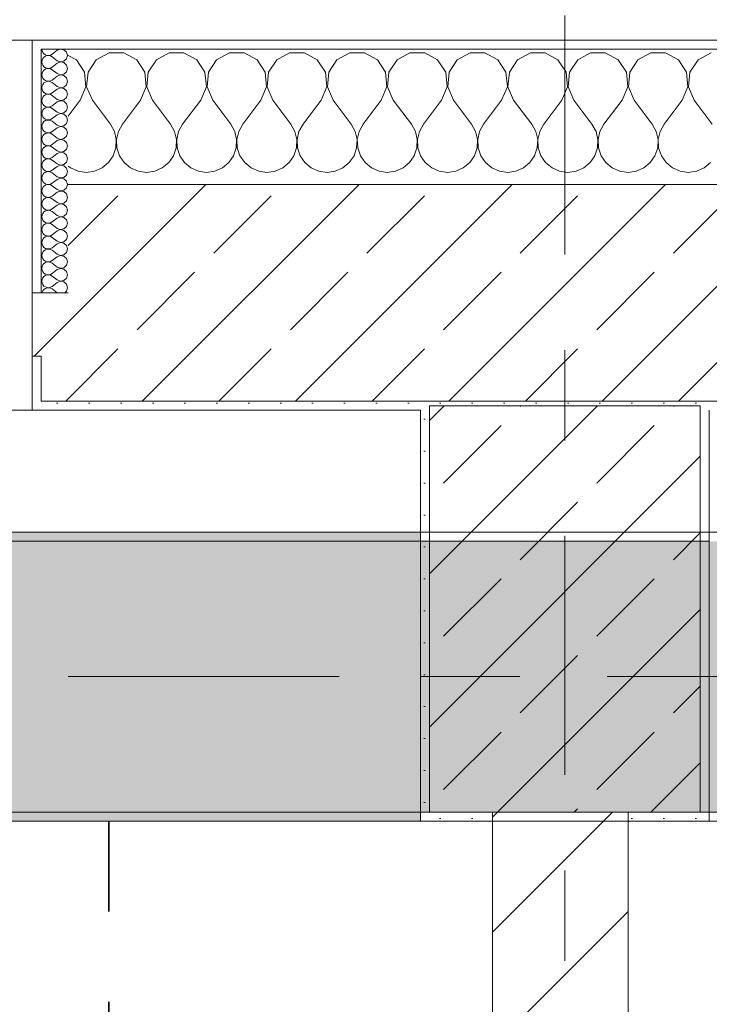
# Model space of a CAD drawing. Header units: metres. Extents: x -3.6 to 84.5, y -11 to 16.8.
# Tile 110 of 229: x 32.3 to 33.1, y 12.8 to 13.9. Entities that reach past the tile are written whole.
import ezdxf

# ---------------------------------------------------------------- set-up
doc = ezdxf.new("R2010")
doc.units = ezdxf.units.M
doc.header["$MEASUREMENT"] = 0
for name, pattern in [('Achse', [0.2, 0.1, -0.05, 0, -0.05]), ('Strichlinie doppelt', [0.546806, 0.264583, -0.105833, 0.070556, -0.105833]), ('Wipeout_Contour', [1, 0, -1])]:
    doc.linetypes.add(name, pattern=pattern)
for name, color, linetype in [('155 - Bemaßung_ Beschriftung.Ausbau - Deckenelemente', 7, 'Continuous'), ('451 - Universal.Achsen Raster', 7, 'Continuous'), ('604 - Struktur.Wand Aussen', 7, 'Continuous'), ('605 - Struktur.Wand Innen', 7, 'Continuous'), ('607 - Struktur.Stütze', 7, 'Continuous'), ('608 - Struktur.Träger', 7, 'Continuous')]:
    doc.layers.add(name, color=color, linetype=linetype)
pattern_1 = [(45, (0, 0), (-0.0848528, 0.0848528), []), (45, (-0.04243, 0.04243), (-0.0848528, 0.0848528), [0.09, -0.03])]
pattern_2 = [(45, (0, 0), (-0.01767767, 0.01767767), [0, -0.025])]
pattern_3 = [(0, (0, 0), (0, 0.08660254), [0, -0.05]), (0, (0.025, 0.0433), (0, 0.08660254), [0, -0.05])]

# ---------------------------------------------------------------- blocks, each defined once
blk = doc.blocks.new('*X16')
at = {"layer": '604 - Struktur.Wand Aussen', "color": 7, "linetype": 'Continuous', "lineweight": 5}
for p, q in [((32.3891, 13.833), (32.38, 13.8379)), ((32.4252, 13.8407), (32.4109, 13.833)), ((32.4415, 13.8407), (32.4252, 13.8407)), ((32.4558, 13.833), (32.4415, 13.8407)), ((32.4919, 13.8407), (32.4776, 13.833)), ((32.5081, 13.8407), (32.4919, 13.8407)), ((32.5224, 13.833), (32.5081, 13.8407)), ((32.5585, 13.8407), (32.5442, 13.833)), ((32.5748, 13.8407), (32.5585, 13.8407)), ((32.5891, 13.833), (32.5748, 13.8407)), ((32.6252, 13.8407), (32.6109, 13.833)), ((32.6415, 13.8407), (32.6252, 13.8407)), ((32.6558, 13.833), (32.6415, 13.8407)), ((32.6919, 13.8407), (32.6776, 13.833)), ((32.7081, 13.8407), (32.6919, 13.8407)), ((32.7224, 13.833), (32.7081, 13.8407)), ((32.7585, 13.8407), (32.7442, 13.833)), ((32.7748, 13.8407), (32.7585, 13.8407)), ((32.7891, 13.833), (32.7748, 13.8407)), ((32.8252, 13.8407), (32.8109, 13.833)), ((32.8415, 13.8407), (32.8252, 13.8407)), ((32.8558, 13.833), (32.8415, 13.8407)), ((32.8919, 13.8407), (32.8776, 13.833)), ((32.9081, 13.8407), (32.8919, 13.8407)), ((32.9224, 13.833), (32.9081, 13.8407)), ((32.9585, 13.8407), (32.9442, 13.833)), ((32.9748, 13.8407), (32.9585, 13.8407)), ((32.9891, 13.833), (32.9748, 13.8407)), ((33.0252, 13.8407), (33.0109, 13.833)), ((33.0415, 13.8407), (33.0252, 13.8407)), ((33.0558, 13.833), (33.0415, 13.8407)), ((33.0919, 13.8407), (33.0776, 13.833)), ((32.3981, 13.8195), (32.3891, 13.833)), ((32.4109, 13.833), (32.4019, 13.8195)), ((32.4648, 13.8195), (32.4558, 13.833)), ((32.4776, 13.833), (32.4686, 13.8195)), ((32.5314, 13.8195), (32.5224, 13.833)), ((32.5442, 13.833), (32.5352, 13.8195)), ((32.5981, 13.8195), (32.5891, 13.833)), ((32.6109, 13.833), (32.6019, 13.8195)), ((32.6648, 13.8195), (32.6558, 13.833)), ((32.6776, 13.833), (32.6686, 13.8195)), ((32.7314, 13.8195), (32.7224, 13.833)), ((32.7442, 13.833), (32.7352, 13.8195)), ((32.7981, 13.8195), (32.7891, 13.833)), ((32.8109, 13.833), (32.8019, 13.8195)), ((32.8648, 13.8195), (32.8558, 13.833)), ((32.8776, 13.833), (32.8686, 13.8195)), ((32.9314, 13.8195), (32.9224, 13.833)), ((32.9442, 13.833), (32.9352, 13.8195)), ((32.9981, 13.8195), (32.9891, 13.833)), ((33.0109, 13.833), (33.0019, 13.8195)), ((33.0648, 13.8195), (33.0558, 13.833)), ((33.0776, 13.833), (33.0686, 13.8195)), ((32.3996, 13.8033), (32.3981, 13.8195)), ((32.4019, 13.8195), (32.4004, 13.8033)), ((32.4663, 13.8033), (32.4648, 13.8195)), ((32.4686, 13.8195), (32.467, 13.8033)), ((32.533, 13.8033), (32.5314, 13.8195)), ((32.5352, 13.8195), (32.5337, 13.8033)), ((32.5996, 13.8033), (32.5981, 13.8195)), ((32.6019, 13.8195), (32.6004, 13.8033)), ((32.6663, 13.8033), (32.6648, 13.8195)), ((32.6686, 13.8195), (32.667, 13.8033)), ((32.733, 13.8033), (32.7314, 13.8195)), ((32.7352, 13.8195), (32.7337, 13.8033)), ((32.7996, 13.8033), (32.7981, 13.8195)), ((32.8019, 13.8195), (32.8004, 13.8033)), ((32.8663, 13.8033), (32.8648, 13.8195)), ((32.8686, 13.8195), (32.867, 13.8033)), ((32.933, 13.8033), (32.9314, 13.8195)), ((32.9352, 13.8195), (32.9337, 13.8033)), ((32.9996, 13.8033), (32.9981, 13.8195)), ((33.0019, 13.8195), (33.0004, 13.8033)), ((33.0663, 13.8033), (33.0648, 13.8195)), ((33.0686, 13.8195), (33.067, 13.8033)), ((32.3933, 13.7883), (32.3996, 13.8033)), ((32.4004, 13.8033), (32.4067, 13.7883)), ((32.46, 13.7883), (32.4663, 13.8033)), ((32.467, 13.8033), (32.4733, 13.7883)), ((32.5267, 13.7883), (32.533, 13.8033)), ((32.5337, 13.8033), (32.54, 13.7883)), ((32.5933, 13.7883), (32.5996, 13.8033)), ((32.6004, 13.8033), (32.6067, 13.7883)), ((32.66, 13.7883), (32.6663, 13.8033)), ((32.667, 13.8033), (32.6733, 13.7883)), ((32.7267, 13.7883), (32.733, 13.8033)), ((32.7337, 13.8033), (32.74, 13.7883)), ((32.7933, 13.7883), (32.7996, 13.8033)), ((32.8004, 13.8033), (32.8067, 13.7883)), ((32.86, 13.7883), (32.8663, 13.8033)), ((32.867, 13.8033), (32.8733, 13.7883)), ((32.9267, 13.7883), (32.933, 13.8033)), ((32.9337, 13.8033), (32.94, 13.7883)), ((32.9933, 13.7883), (32.9996, 13.8033)), ((33.0004, 13.8033), (33.0067, 13.7883)), ((33.06, 13.7883), (33.0663, 13.8033)), ((33.067, 13.8033), (33.0733, 13.7883)), ((32.3933, 13.7883), (32.38, 13.7706)), ((32.4067, 13.7883), (32.4267, 13.7617)), ((32.46, 13.7883), (32.44, 13.7617)), ((32.4733, 13.7883), (32.4933, 13.7617)), ((32.5267, 13.7883), (32.5067, 13.7617)), ((32.54, 13.7883), (32.56, 13.7617)), ((32.5933, 13.7883), (32.5733, 13.7617)), ((32.6067, 13.7883), (32.6267, 13.7617)), ((32.66, 13.7883), (32.64, 13.7617)), ((32.6733, 13.7883), (32.6933, 13.7617)), ((32.7267, 13.7883), (32.7067, 13.7617)), ((32.74, 13.7883), (32.76, 13.7617)), ((32.7933, 13.7883), (32.7733, 13.7617)), ((32.8067, 13.7883), (32.8267, 13.7617)), ((32.86, 13.7883), (32.84, 13.7617)), ((32.8733, 13.7883), (32.8933, 13.7617)), ((32.9267, 13.7883), (32.9067, 13.7617)), ((32.94, 13.7883), (32.96, 13.7617)), ((32.9933, 13.7883), (32.9733, 13.7617)), ((33.0067, 13.7883), (33.0267, 13.7617)), ((33.06, 13.7883), (33.04, 13.7617)), ((33.0733, 13.7883), (33.0933, 13.7617)), ((32.4311, 13.7536), (32.4267, 13.7617)), ((32.44, 13.7617), (32.4355, 13.7536)), ((32.4978, 13.7536), (32.4933, 13.7617)), ((32.5067, 13.7617), (32.5022, 13.7536)), ((32.5645, 13.7536), (32.56, 13.7617)), ((32.5733, 13.7617), (32.5689, 13.7536)), ((32.6311, 13.7536), (32.6267, 13.7617)), ((32.64, 13.7617), (32.6355, 13.7536)), ((32.6978, 13.7536), (32.6933, 13.7617)), ((32.7067, 13.7617), (32.7022, 13.7536)), ((32.7645, 13.7536), (32.76, 13.7617)), ((32.7733, 13.7617), (32.7689, 13.7536)), ((32.8311, 13.7536), (32.8267, 13.7617)), ((32.84, 13.7617), (32.8355, 13.7536)), ((32.8978, 13.7536), (32.8933, 13.7617)), ((32.9067, 13.7617), (32.9022, 13.7536)), ((32.9645, 13.7536), (32.96, 13.7617)), ((32.9733, 13.7617), (32.9689, 13.7536)), ((33.0311, 13.7536), (33.0267, 13.7617)), ((33.04, 13.7617), (33.0355, 13.7536)), ((32.4332, 13.7447), (32.4311, 13.7536)), ((32.4355, 13.7536), (32.4335, 13.7447)), ((32.4999, 13.7447), (32.4978, 13.7536)), ((32.5022, 13.7536), (32.5001, 13.7447)), ((32.5665, 13.7447), (32.5645, 13.7536)), ((32.5689, 13.7536), (32.5668, 13.7447)), ((32.6332, 13.7447), (32.6311, 13.7536)), ((32.6355, 13.7536), (32.6335, 13.7447)), ((32.6999, 13.7447), (32.6978, 13.7536)), ((32.7022, 13.7536), (32.7001, 13.7447)), ((32.7665, 13.7447), (32.7645, 13.7536)), ((32.7689, 13.7536), (32.7668, 13.7447)), ((32.8332, 13.7447), (32.8311, 13.7536)), ((32.8355, 13.7536), (32.8335, 13.7447)), ((32.8999, 13.7447), (32.8978, 13.7536)), ((32.9022, 13.7536), (32.9001, 13.7447)), ((32.9665, 13.7447), (32.9645, 13.7536)), ((32.9689, 13.7536), (32.9668, 13.7447)), ((33.0332, 13.7447), (33.0311, 13.7536)), ((33.0355, 13.7536), (33.0335, 13.7447)), ((32.4328, 13.7355), (32.4332, 13.7447)), ((32.4335, 13.7447), (32.4339, 13.7355)), ((32.4994, 13.7355), (32.4999, 13.7447)), ((32.5001, 13.7447), (32.5006, 13.7355)), ((32.5661, 13.7355), (32.5665, 13.7447)), ((32.5668, 13.7447), (32.5672, 13.7355)), ((32.6328, 13.7355), (32.6332, 13.7447)), ((32.6335, 13.7447), (32.6339, 13.7355)), ((32.6994, 13.7355), (32.6999, 13.7447)), ((32.7001, 13.7447), (32.7006, 13.7355)), ((32.7661, 13.7355), (32.7665, 13.7447)), ((32.7668, 13.7447), (32.7672, 13.7355)), ((32.8328, 13.7355), (32.8332, 13.7447)), ((32.8335, 13.7447), (32.8339, 13.7355)), ((32.8994, 13.7355), (32.8999, 13.7447)), ((32.9001, 13.7447), (32.9006, 13.7355)), ((32.9661, 13.7355), (32.9665, 13.7447)), ((32.9668, 13.7447), (32.9672, 13.7355)), ((33.0328, 13.7355), (33.0332, 13.7447)), ((33.0335, 13.7447), (33.0339, 13.7355)), ((32.4298, 13.7268), (32.4328, 13.7355)), ((32.4339, 13.7355), (32.4369, 13.7268)), ((32.4965, 13.7268), (32.4994, 13.7355)), ((32.5006, 13.7355), (32.5035, 13.7268)), ((32.5631, 13.7268), (32.5661, 13.7355)), ((32.5672, 13.7355), (32.5702, 13.7268)), ((32.6298, 13.7268), (32.6328, 13.7355)), ((32.6339, 13.7355), (32.6369, 13.7268)), ((32.6965, 13.7268), (32.6994, 13.7355)), ((32.7006, 13.7355), (32.7035, 13.7268)), ((32.7631, 13.7268), (32.7661, 13.7355)), ((32.7672, 13.7355), (32.7702, 13.7268)), ((32.8298, 13.7268), (32.8328, 13.7355)), ((32.8339, 13.7355), (32.8369, 13.7268)), ((32.8965, 13.7268), (32.8994, 13.7355)), ((32.9006, 13.7355), (32.9035, 13.7268)), ((32.9631, 13.7268), (32.9661, 13.7355)), ((32.9672, 13.7355), (32.9702, 13.7268)), ((33.0298, 13.7268), (33.0328, 13.7355)), ((33.0339, 13.7355), (33.0369, 13.7268)), ((32.4175, 13.7133), (32.4246, 13.7192)), ((32.4246, 13.7192), (32.4298, 13.7268)), ((32.4369, 13.7268), (32.4421, 13.7192)), ((32.4421, 13.7192), (32.4491, 13.7133)), ((32.4842, 13.7133), (32.4913, 13.7192)), ((32.4913, 13.7192), (32.4965, 13.7268)), ((32.5035, 13.7268), (32.5087, 13.7192)), ((32.5087, 13.7192), (32.5158, 13.7133)), ((32.5509, 13.7133), (32.5579, 13.7192)), ((32.5579, 13.7192), (32.5631, 13.7268)), ((32.5702, 13.7268), (32.5754, 13.7192)), ((32.5754, 13.7192), (32.5825, 13.7133)), ((32.6175, 13.7133), (32.6246, 13.7192)), ((32.6246, 13.7192), (32.6298, 13.7268)), ((32.6369, 13.7268), (32.6421, 13.7192)), ((32.6421, 13.7192), (32.6491, 13.7133)), ((32.6842, 13.7133), (32.6913, 13.7192)), ((32.6913, 13.7192), (32.6965, 13.7268)), ((32.7035, 13.7268), (32.7087, 13.7192)), ((32.7087, 13.7192), (32.7158, 13.7133)), ((32.7509, 13.7133), (32.7579, 13.7192)), ((32.7579, 13.7192), (32.7631, 13.7268)), ((32.7702, 13.7268), (32.7754, 13.7192)), ((32.7754, 13.7192), (32.7825, 13.7133)), ((32.8175, 13.7133), (32.8246, 13.7192)), ((32.8246, 13.7192), (32.8298, 13.7268)), ((32.8369, 13.7268), (32.8421, 13.7192)), ((32.8421, 13.7192), (32.8491, 13.7133)), ((32.8842, 13.7133), (32.8913, 13.7192)), ((32.8913, 13.7192), (32.8965, 13.7268)), ((32.9035, 13.7268), (32.9087, 13.7192)), ((32.9087, 13.7192), (32.9158, 13.7133)), ((32.9509, 13.7133), (32.9579, 13.7192)), ((32.9579, 13.7192), (32.9631, 13.7268)), ((32.9702, 13.7268), (32.9754, 13.7192)), ((32.9754, 13.7192), (32.9825, 13.7133)), ((33.0175, 13.7133), (33.0246, 13.7192)), ((33.0246, 13.7192), (33.0298, 13.7268)), ((33.0369, 13.7268), (33.0421, 13.7192)), ((33.0421, 13.7192), (33.0491, 13.7133)), ((33.0842, 13.7133), (33.0913, 13.7192)), ((32.38, 13.7154), (32.3825, 13.7133)), ((32.3825, 13.7133), (32.3909, 13.7096)), ((32.3909, 13.7096), (32.4, 13.7083)), ((32.4, 13.7083), (32.4091, 13.7096)), ((32.4091, 13.7096), (32.4175, 13.7133)), ((32.4491, 13.7133), (32.4576, 13.7096)), ((32.4576, 13.7096), (32.4667, 13.7083)), ((32.4667, 13.7083), (32.4758, 13.7096)), ((32.4758, 13.7096), (32.4842, 13.7133)), ((32.5158, 13.7133), (32.5242, 13.7096)), ((32.5242, 13.7096), (32.5333, 13.7083)), ((32.5333, 13.7083), (32.5424, 13.7096)), ((32.5424, 13.7096), (32.5509, 13.7133)), ((32.5825, 13.7133), (32.5909, 13.7096)), ((32.5909, 13.7096), (32.6, 13.7083)), ((32.6, 13.7083), (32.6091, 13.7096)), ((32.6091, 13.7096), (32.6175, 13.7133)), ((32.6491, 13.7133), (32.6576, 13.7096)), ((32.6576, 13.7096), (32.6667, 13.7083)), ((32.6667, 13.7083), (32.6758, 13.7096)), ((32.6758, 13.7096), (32.6842, 13.7133)), ((32.7158, 13.7133), (32.7242, 13.7096)), ((32.7242, 13.7096), (32.7333, 13.7083)), ((32.7333, 13.7083), (32.7424, 13.7096)), ((32.7424, 13.7096), (32.7509, 13.7133)), ((32.7825, 13.7133), (32.7909, 13.7096)), ((32.7909, 13.7096), (32.8, 13.7083)), ((32.8, 13.7083), (32.8091, 13.7096)), ((32.8091, 13.7096), (32.8175, 13.7133)), ((32.8491, 13.7133), (32.8576, 13.7096)), ((32.8576, 13.7096), (32.8667, 13.7083)), ((32.8667, 13.7083), (32.8758, 13.7096)), ((32.8758, 13.7096), (32.8842, 13.7133)), ((32.9158, 13.7133), (32.9242, 13.7096)), ((32.9242, 13.7096), (32.9333, 13.7083)), ((32.9333, 13.7083), (32.9424, 13.7096)), ((32.9424, 13.7096), (32.9509, 13.7133)), ((32.9825, 13.7133), (32.9909, 13.7096)), ((32.9909, 13.7096), (33, 13.7083)), ((33, 13.7083), (33.0091, 13.7096)), ((33.0091, 13.7096), (33.0175, 13.7133)), ((33.0491, 13.7133), (33.0576, 13.7096)), ((33.0576, 13.7096), (33.0667, 13.7083)), ((33.0667, 13.7083), (33.0758, 13.7096)), ((33.0758, 13.7096), (33.0842, 13.7133))]:
    blk.add_line(p, q, dxfattribs=at)
blk = doc.blocks.new('*X40')
at = {"layer": '604 - Struktur.Wand Aussen', "color": 7, "linetype": 'Continuous', "lineweight": 5}
for p, q in [((32.3507, 13.845), (32.351, 13.843)), ((32.351, 13.843), (32.3518, 13.8412)), ((32.3518, 13.8412), (32.353, 13.8397)), ((32.353, 13.8397), (32.3547, 13.8386)), ((32.3547, 13.8371), (32.353, 13.836)), ((32.3547, 13.8386), (32.3565, 13.838)), ((32.3565, 13.8377), (32.3547, 13.8371)), ((32.3565, 13.838), (32.3585, 13.8379)), ((32.3585, 13.8378), (32.3565, 13.8377)), ((32.3585, 13.8379), (32.3604, 13.8383)), ((32.3604, 13.8374), (32.3585, 13.8378)), ((32.3604, 13.8383), (32.3621, 13.8393)), ((32.3621, 13.8364), (32.3604, 13.8374)), ((32.3679, 13.8436), (32.3621, 13.8393)), ((32.3679, 13.8321), (32.3621, 13.8364)), ((32.3715, 13.845), (32.3679, 13.8436)), ((32.3753, 13.8442), (32.3715, 13.845)), ((32.3782, 13.8416), (32.3753, 13.8442)), ((32.3793, 13.8379), (32.3782, 13.8416)), ((32.3782, 13.8341), (32.3793, 13.8379)), ((32.351, 13.8327), (32.3507, 13.8307)), ((32.3507, 13.8307), (32.351, 13.8288)), ((32.3518, 13.8345), (32.351, 13.8327)), ((32.351, 13.8288), (32.3518, 13.827)), ((32.353, 13.836), (32.3518, 13.8345)), ((32.3518, 13.827), (32.353, 13.8254)), ((32.353, 13.8254), (32.3547, 13.8243)), ((32.3679, 13.8293), (32.3621, 13.825)), ((32.3679, 13.8321), (32.3715, 13.8307)), ((32.3715, 13.8307), (32.3679, 13.8293)), ((32.3715, 13.8307), (32.3753, 13.8315)), ((32.3753, 13.83), (32.3715, 13.8307)), ((32.3753, 13.8315), (32.3782, 13.8341)), ((32.3782, 13.8273), (32.3753, 13.83)), ((32.3793, 13.8236), (32.3782, 13.8273)), ((32.351, 13.8184), (32.3507, 13.8164)), ((32.3507, 13.8164), (32.351, 13.8145)), ((32.3518, 13.8202), (32.351, 13.8184)), ((32.351, 13.8145), (32.3518, 13.8127)), ((32.353, 13.8217), (32.3518, 13.8202)), ((32.3547, 13.8228), (32.353, 13.8217)), ((32.3547, 13.8243), (32.3565, 13.8237)), ((32.3565, 13.8234), (32.3547, 13.8228)), ((32.3565, 13.8237), (32.3585, 13.8236)), ((32.3585, 13.8235), (32.3565, 13.8234)), ((32.3585, 13.8236), (32.3604, 13.824)), ((32.3604, 13.8231), (32.3585, 13.8235)), ((32.3604, 13.824), (32.3621, 13.825)), ((32.3621, 13.8221), (32.3604, 13.8231)), ((32.3679, 13.8179), (32.3621, 13.8221)), ((32.3679, 13.815), (32.3621, 13.8107)), ((32.3679, 13.8179), (32.3715, 13.8165)), ((32.3715, 13.8164), (32.3679, 13.815)), ((32.3715, 13.8165), (32.3753, 13.8172)), ((32.3753, 13.8157), (32.3715, 13.8164)), ((32.3753, 13.8172), (32.3782, 13.8198)), ((32.3782, 13.813), (32.3753, 13.8157)), ((32.3782, 13.8198), (32.3793, 13.8236)), ((32.351, 13.8041), (32.3507, 13.8021)), ((32.3518, 13.8059), (32.351, 13.8041)), ((32.3518, 13.8127), (32.353, 13.8112)), ((32.353, 13.8074), (32.3518, 13.8059)), ((32.353, 13.8112), (32.3547, 13.81)), ((32.3547, 13.8085), (32.353, 13.8074)), ((32.3547, 13.81), (32.3565, 13.8094)), ((32.3565, 13.8092), (32.3547, 13.8085)), ((32.3565, 13.8094), (32.3585, 13.8093)), ((32.3585, 13.8093), (32.3565, 13.8092)), ((32.3585, 13.8093), (32.3604, 13.8098)), ((32.3604, 13.8088), (32.3585, 13.8093)), ((32.3604, 13.8098), (32.3621, 13.8107)), ((32.3621, 13.8079), (32.3604, 13.8088)), ((32.3679, 13.8036), (32.3621, 13.8079)), ((32.3679, 13.8036), (32.3715, 13.8022)), ((32.3753, 13.8029), (32.3782, 13.8055)), ((32.3793, 13.8093), (32.3782, 13.813)), ((32.3782, 13.8055), (32.3793, 13.8093)), ((32.3507, 13.8021), (32.351, 13.8002)), ((32.351, 13.8002), (32.3518, 13.7984)), ((32.3518, 13.7984), (32.353, 13.7969)), ((32.353, 13.7931), (32.3518, 13.7916)), ((32.353, 13.7969), (32.3547, 13.7958)), ((32.3547, 13.7942), (32.353, 13.7931)), ((32.3547, 13.7958), (32.3565, 13.7951)), ((32.3565, 13.7949), (32.3547, 13.7942)), ((32.3565, 13.7951), (32.3585, 13.795)), ((32.3585, 13.795), (32.3565, 13.7949)), ((32.3585, 13.795), (32.3604, 13.7955)), ((32.3604, 13.7945), (32.3585, 13.795)), ((32.3604, 13.7955), (32.3621, 13.7964)), ((32.3621, 13.7936), (32.3604, 13.7945)), ((32.3679, 13.8007), (32.3621, 13.7964)), ((32.3679, 13.7893), (32.3621, 13.7936)), ((32.3715, 13.8021), (32.3679, 13.8007)), ((32.3715, 13.8022), (32.3753, 13.8029)), ((32.3753, 13.8014), (32.3715, 13.8021)), ((32.3782, 13.7988), (32.3753, 13.8014)), ((32.3793, 13.795), (32.3782, 13.7988)), ((32.3782, 13.7912), (32.3793, 13.795)), ((32.351, 13.7898), (32.3507, 13.7879)), ((32.3507, 13.7879), (32.351, 13.7859)), ((32.3518, 13.7916), (32.351, 13.7898)), ((32.351, 13.7859), (32.3518, 13.7841)), ((32.3518, 13.7841), (32.353, 13.7826)), ((32.353, 13.7826), (32.3547, 13.7815)), ((32.3604, 13.7812), (32.3621, 13.7821)), ((32.3679, 13.7864), (32.3621, 13.7821)), ((32.3679, 13.7893), (32.3715, 13.7879)), ((32.3715, 13.7878), (32.3679, 13.7864)), ((32.3715, 13.7879), (32.3753, 13.7886)), ((32.3753, 13.7871), (32.3715, 13.7878)), ((32.3753, 13.7886), (32.3782, 13.7912)), ((32.3782, 13.7845), (32.3753, 13.7871)), ((32.3793, 13.7807), (32.3782, 13.7845)), ((32.351, 13.7755), (32.3507, 13.7736)), ((32.3507, 13.7736), (32.351, 13.7716)), ((32.3518, 13.7773), (32.351, 13.7755)), ((32.351, 13.7716), (32.3518, 13.7698)), ((32.353, 13.7788), (32.3518, 13.7773)), ((32.3547, 13.78), (32.353, 13.7788)), ((32.3547, 13.7815), (32.3565, 13.7808)), ((32.3565, 13.7806), (32.3547, 13.78)), ((32.3565, 13.7808), (32.3585, 13.7807)), ((32.3585, 13.7807), (32.3565, 13.7806)), ((32.3585, 13.7807), (32.3604, 13.7812)), ((32.3604, 13.7802), (32.3585, 13.7807)), ((32.3621, 13.7793), (32.3604, 13.7802)), ((32.3679, 13.775), (32.3621, 13.7793)), ((32.3679, 13.7721), (32.3621, 13.7679)), ((32.3679, 13.775), (32.3715, 13.7736)), ((32.3715, 13.7735), (32.3679, 13.7721)), ((32.3715, 13.7736), (32.3753, 13.7743)), ((32.3753, 13.7728), (32.3715, 13.7735)), ((32.3753, 13.7743), (32.3782, 13.777)), ((32.3782, 13.7702), (32.3753, 13.7728)), ((32.3782, 13.777), (32.3793, 13.7807)), ((32.351, 13.7612), (32.3507, 13.7593)), ((32.3518, 13.763), (32.351, 13.7612)), ((32.3518, 13.7698), (32.353, 13.7683)), ((32.353, 13.7646), (32.3518, 13.763)), ((32.353, 13.7683), (32.3547, 13.7672)), ((32.3547, 13.7657), (32.353, 13.7646)), ((32.3547, 13.7672), (32.3565, 13.7666)), ((32.3565, 13.7663), (32.3547, 13.7657)), ((32.3565, 13.7666), (32.3585, 13.7665)), ((32.3585, 13.7664), (32.3565, 13.7663)), ((32.3585, 13.7665), (32.3604, 13.7669)), ((32.3604, 13.766), (32.3585, 13.7664)), ((32.3604, 13.7669), (32.3621, 13.7679)), ((32.3621, 13.765), (32.3604, 13.766)), ((32.3679, 13.7607), (32.3621, 13.765)), ((32.3679, 13.7607), (32.3715, 13.7593)), ((32.3715, 13.7593), (32.3753, 13.76)), ((32.3753, 13.76), (32.3782, 13.7627)), ((32.3793, 13.7664), (32.3782, 13.7702)), ((32.3782, 13.7627), (32.3793, 13.7664)), ((32.3507, 13.7593), (32.351, 13.7573)), ((32.351, 13.7573), (32.3518, 13.7555)), ((32.3518, 13.7555), (32.353, 13.754)), ((32.353, 13.7503), (32.3518, 13.7488)), ((32.353, 13.754), (32.3547, 13.7529)), ((32.3547, 13.7514), (32.353, 13.7503)), ((32.3547, 13.7529), (32.3565, 13.7523)), ((32.3565, 13.752), (32.3547, 13.7514)), ((32.3565, 13.7523), (32.3585, 13.7522)), ((32.3585, 13.7521), (32.3565, 13.752)), ((32.3585, 13.7522), (32.3604, 13.7526)), ((32.3604, 13.7517), (32.3585, 13.7521)), ((32.3604, 13.7526), (32.3621, 13.7536)), ((32.3621, 13.7507), (32.3604, 13.7517)), ((32.3679, 13.7579), (32.3621, 13.7536)), ((32.3679, 13.7464), (32.3621, 13.7507)), ((32.3715, 13.7593), (32.3679, 13.7579)), ((32.3753, 13.7585), (32.3715, 13.7593)), ((32.3782, 13.7559), (32.3753, 13.7585)), ((32.3793, 13.7521), (32.3782, 13.7559)), ((32.3782, 13.7484), (32.3793, 13.7521)), ((32.351, 13.747), (32.3507, 13.745)), ((32.3507, 13.745), (32.351, 13.743)), ((32.3518, 13.7488), (32.351, 13.747)), ((32.351, 13.743), (32.3518, 13.7412)), ((32.3518, 13.7412), (32.353, 13.7397)), ((32.353, 13.7397), (32.3547, 13.7386)), ((32.3547, 13.7386), (32.3565, 13.738)), ((32.3565, 13.738), (32.3585, 13.7379)), ((32.3585, 13.7379), (32.3604, 13.7383)), ((32.3604, 13.7383), (32.3621, 13.7393)), ((32.3679, 13.7436), (32.3621, 13.7393)), ((32.3679, 13.7464), (32.3715, 13.745)), ((32.3715, 13.745), (32.3679, 13.7436)), ((32.3715, 13.745), (32.3753, 13.7458)), ((32.3753, 13.7442), (32.3715, 13.745)), ((32.3753, 13.7458), (32.3782, 13.7484)), ((32.3782, 13.7416), (32.3753, 13.7442)), ((32.3793, 13.7379), (32.3782, 13.7416)), ((32.351, 13.7327), (32.3507, 13.7307)), ((32.3507, 13.7307), (32.351, 13.7288)), ((32.3518, 13.7345), (32.351, 13.7327)), ((32.351, 13.7288), (32.3518, 13.727)), ((32.353, 13.736), (32.3518, 13.7345)), ((32.3547, 13.7371), (32.353, 13.736)), ((32.3565, 13.7377), (32.3547, 13.7371)), ((32.3585, 13.7378), (32.3565, 13.7377)), ((32.3604, 13.7374), (32.3585, 13.7378)), ((32.3621, 13.7364), (32.3604, 13.7374)), ((32.3679, 13.7321), (32.3621, 13.7364)), ((32.3679, 13.7293), (32.3621, 13.725)), ((32.3679, 13.7321), (32.3715, 13.7307)), ((32.3715, 13.7307), (32.3679, 13.7293)), ((32.3715, 13.7307), (32.3753, 13.7315)), ((32.3753, 13.73), (32.3715, 13.7307)), ((32.3753, 13.7315), (32.3782, 13.7341)), ((32.3782, 13.7273), (32.3753, 13.73)), ((32.3782, 13.7341), (32.3793, 13.7379)), ((32.3793, 13.7236), (32.3782, 13.7273)), ((32.351, 13.7184), (32.3507, 13.7164)), ((32.3507, 13.7164), (32.351, 13.7145)), ((32.3518, 13.7202), (32.351, 13.7184)), ((32.3518, 13.727), (32.353, 13.7254)), ((32.353, 13.7217), (32.3518, 13.7202)), ((32.353, 13.7254), (32.3547, 13.7243)), ((32.3547, 13.7228), (32.353, 13.7217)), ((32.3547, 13.7243), (32.3565, 13.7237)), ((32.3565, 13.7234), (32.3547, 13.7228)), ((32.3565, 13.7237), (32.3585, 13.7236)), ((32.3585, 13.7235), (32.3565, 13.7234)), ((32.3585, 13.7236), (32.3604, 13.724)), ((32.3604, 13.7231), (32.3585, 13.7235)), ((32.3604, 13.724), (32.3621, 13.725)), ((32.3621, 13.7221), (32.3604, 13.7231)), ((32.3679, 13.7179), (32.3621, 13.7221)), ((32.3679, 13.7179), (32.3715, 13.7165)), ((32.3715, 13.7164), (32.3679, 13.715)), ((32.3715, 13.7165), (32.3753, 13.7172)), ((32.3753, 13.7157), (32.3715, 13.7164)), ((32.3753, 13.7172), (32.3782, 13.7198)), ((32.3782, 13.7198), (32.3793, 13.7236)), ((32.351, 13.7145), (32.3518, 13.7127)), ((32.3518, 13.7059), (32.351, 13.7041)), ((32.3518, 13.7127), (32.353, 13.7112)), ((32.353, 13.7074), (32.3518, 13.7059)), ((32.353, 13.7112), (32.3547, 13.71)), ((32.3547, 13.7085), (32.353, 13.7074)), ((32.3547, 13.71), (32.3565, 13.7094)), ((32.3565, 13.7092), (32.3547, 13.7085)), ((32.3565, 13.7094), (32.3585, 13.7093)), ((32.3585, 13.7093), (32.3565, 13.7092)), ((32.3585, 13.7093), (32.3604, 13.7098)), ((32.3604, 13.7088), (32.3585, 13.7093)), ((32.3604, 13.7098), (32.3621, 13.7107)), ((32.3621, 13.7079), (32.3604, 13.7088)), ((32.3679, 13.715), (32.3621, 13.7107)), ((32.3679, 13.7036), (32.3621, 13.7079)), ((32.3782, 13.713), (32.3753, 13.7157)), ((32.3753, 13.7029), (32.3782, 13.7055)), ((32.3793, 13.7093), (32.3782, 13.713)), ((32.3782, 13.7055), (32.3793, 13.7093)), ((32.351, 13.7041), (32.3507, 13.7021)), ((32.3507, 13.7021), (32.351, 13.7002)), ((32.351, 13.7002), (32.3518, 13.6984)), ((32.3518, 13.6984), (32.353, 13.6969)), ((32.353, 13.6969), (32.3547, 13.6958)), ((32.3547, 13.6958), (32.3565, 13.6951)), ((32.3565, 13.6949), (32.3547, 13.6942)), ((32.3565, 13.6951), (32.3585, 13.695)), ((32.3585, 13.695), (32.3565, 13.6949)), ((32.3585, 13.695), (32.3604, 13.6955)), ((32.3604, 13.6945), (32.3585, 13.695)), ((32.3604, 13.6955), (32.3621, 13.6964)), ((32.3621, 13.6936), (32.3604, 13.6945)), ((32.3679, 13.7007), (32.3621, 13.6964)), ((32.3679, 13.7036), (32.3715, 13.7022)), ((32.3715, 13.7021), (32.3679, 13.7007)), ((32.3715, 13.7022), (32.3753, 13.7029)), ((32.3753, 13.7014), (32.3715, 13.7021)), ((32.3782, 13.6988), (32.3753, 13.7014)), ((32.3793, 13.695), (32.3782, 13.6988)), ((32.3782, 13.6912), (32.3793, 13.695)), ((32.351, 13.6898), (32.3507, 13.6879)), ((32.3507, 13.6879), (32.351, 13.6859)), ((32.3518, 13.6916), (32.351, 13.6898)), ((32.351, 13.6859), (32.3518, 13.6841)), ((32.353, 13.6931), (32.3518, 13.6916)), ((32.3518, 13.6841), (32.353, 13.6826)), ((32.3547, 13.6942), (32.353, 13.6931)), ((32.3679, 13.6893), (32.3621, 13.6936)), ((32.3679, 13.6864), (32.3621, 13.6821)), ((32.3679, 13.6893), (32.3715, 13.6879)), ((32.3715, 13.6878), (32.3679, 13.6864)), ((32.3715, 13.6879), (32.3753, 13.6886)), ((32.3753, 13.6871), (32.3715, 13.6878)), ((32.3753, 13.6886), (32.3782, 13.6912)), ((32.3782, 13.6845), (32.3753, 13.6871)), ((32.3793, 13.6807), (32.3782, 13.6845)), ((32.351, 13.6755), (32.3507, 13.6736)), ((32.3507, 13.6736), (32.351, 13.6716)), ((32.3518, 13.6773), (32.351, 13.6755)), ((32.353, 13.6788), (32.3518, 13.6773)), ((32.353, 13.6826), (32.3547, 13.6815)), ((32.3547, 13.68), (32.353, 13.6788)), ((32.3547, 13.6815), (32.3565, 13.6808)), ((32.3565, 13.6806), (32.3547, 13.68)), ((32.3565, 13.6808), (32.3585, 13.6807)), ((32.3585, 13.6807), (32.3565, 13.6806)), ((32.3585, 13.6807), (32.3604, 13.6812)), ((32.3604, 13.6802), (32.3585, 13.6807)), ((32.3604, 13.6812), (32.3621, 13.6821)), ((32.3621, 13.6793), (32.3604, 13.6802)), ((32.3679, 13.675), (32.3621, 13.6793)), ((32.3679, 13.675), (32.3715, 13.6736)), ((32.3715, 13.6735), (32.3679, 13.6721)), ((32.3715, 13.6736), (32.3753, 13.6743)), ((32.3753, 13.6728), (32.3715, 13.6735)), ((32.3753, 13.6743), (32.3782, 13.677)), ((32.3782, 13.6702), (32.3753, 13.6728)), ((32.3782, 13.677), (32.3793, 13.6807)), ((32.351, 13.6716), (32.3518, 13.6698)), ((32.3518, 13.663), (32.351, 13.6612)), ((32.3518, 13.6698), (32.353, 13.6683)), ((32.353, 13.6646), (32.3518, 13.663)), ((32.353, 13.6683), (32.3547, 13.6672)), ((32.3547, 13.6657), (32.353, 13.6646)), ((32.3547, 13.6672), (32.3565, 13.6666)), ((32.3565, 13.6663), (32.3547, 13.6657)), ((32.3565, 13.6666), (32.3585, 13.6665)), ((32.3585, 13.6664), (32.3565, 13.6663)), ((32.3585, 13.6665), (32.3604, 13.6669)), ((32.3604, 13.666), (32.3585, 13.6664)), ((32.3604, 13.6669), (32.3621, 13.6679)), ((32.3621, 13.665), (32.3604, 13.666)), ((32.3679, 13.6721), (32.3621, 13.6679)), ((32.3679, 13.6607), (32.3621, 13.665)), ((32.3753, 13.66), (32.3782, 13.6627)), ((32.3793, 13.6664), (32.3782, 13.6702)), ((32.3782, 13.6627), (32.3793, 13.6664)), ((32.351, 13.6612), (32.3507, 13.6593)), ((32.3507, 13.6593), (32.351, 13.6573)), ((32.351, 13.6573), (32.3518, 13.6555)), ((32.3518, 13.6555), (32.353, 13.654)), ((32.353, 13.654), (32.3547, 13.6529)), ((32.3547, 13.6514), (32.353, 13.6503)), ((32.3547, 13.6529), (32.3565, 13.6523)), ((32.3565, 13.652), (32.3547, 13.6514)), ((32.3565, 13.6523), (32.3585, 13.6522)), ((32.3585, 13.6521), (32.3565, 13.652)), ((32.3585, 13.6522), (32.3604, 13.6526)), ((32.3604, 13.6517), (32.3585, 13.6521)), ((32.3604, 13.6526), (32.3621, 13.6536)), ((32.3621, 13.6507), (32.3604, 13.6517)), ((32.3679, 13.6579), (32.3621, 13.6536)), ((32.3679, 13.6464), (32.3621, 13.6507)), ((32.3679, 13.6607), (32.3715, 13.6593)), ((32.3715, 13.6593), (32.3679, 13.6579)), ((32.3715, 13.6593), (32.3753, 13.66)), ((32.3753, 13.6585), (32.3715, 13.6593)), ((32.3782, 13.6559), (32.3753, 13.6585)), ((32.3793, 13.6521), (32.3782, 13.6559)), ((32.3782, 13.6484), (32.3793, 13.6521)), ((32.351, 13.647), (32.3507, 13.645)), ((32.3507, 13.645), (32.351, 13.643)), ((32.3518, 13.6488), (32.351, 13.647)), ((32.351, 13.643), (32.3518, 13.6412)), ((32.353, 13.6503), (32.3518, 13.6488)), ((32.3518, 13.6412), (32.353, 13.6397)), ((32.3679, 13.6436), (32.3621, 13.6393)), ((32.3679, 13.6464), (32.3715, 13.645)), ((32.3715, 13.645), (32.3679, 13.6436)), ((32.3715, 13.645), (32.3753, 13.6458)), ((32.3753, 13.6442), (32.3715, 13.645)), ((32.3753, 13.6458), (32.3782, 13.6484)), ((32.3782, 13.6416), (32.3753, 13.6442)), ((32.3793, 13.6379), (32.3782, 13.6416)), ((32.351, 13.6327), (32.3507, 13.6307)), ((32.3507, 13.6307), (32.351, 13.6288)), ((32.3518, 13.6345), (32.351, 13.6327)), ((32.353, 13.636), (32.3518, 13.6345)), ((32.353, 13.6397), (32.3547, 13.6386)), ((32.3547, 13.6371), (32.353, 13.636)), ((32.3547, 13.6386), (32.3565, 13.638)), ((32.3565, 13.6377), (32.3547, 13.6371)), ((32.3565, 13.638), (32.3585, 13.6379)), ((32.3585, 13.6378), (32.3565, 13.6377)), ((32.3585, 13.6379), (32.3604, 13.6383)), ((32.3604, 13.6374), (32.3585, 13.6378)), ((32.3604, 13.6383), (32.3621, 13.6393)), ((32.3621, 13.6364), (32.3604, 13.6374)), ((32.3679, 13.6321), (32.3621, 13.6364)), ((32.3679, 13.6293), (32.3621, 13.625)), ((32.3679, 13.6321), (32.3715, 13.6307)), ((32.3715, 13.6307), (32.3679, 13.6293)), ((32.3715, 13.6307), (32.3753, 13.6315)), ((32.3753, 13.63), (32.3715, 13.6307)), ((32.3753, 13.6315), (32.3782, 13.6341)), ((32.3782, 13.6273), (32.3753, 13.63)), ((32.3782, 13.6341), (32.3793, 13.6379)), ((32.351, 13.6184), (32.3507, 13.6164)), ((32.351, 13.6288), (32.3518, 13.627)), ((32.3518, 13.6202), (32.351, 13.6184)), ((32.3518, 13.627), (32.353, 13.6254)), ((32.353, 13.6217), (32.3518, 13.6202)), ((32.353, 13.6254), (32.3547, 13.6243)), ((32.3547, 13.6228), (32.353, 13.6217)), ((32.3547, 13.6243), (32.3565, 13.6237)), ((32.3565, 13.6234), (32.3547, 13.6228)), ((32.3565, 13.6237), (32.3585, 13.6236)), ((32.3585, 13.6235), (32.3565, 13.6234)), ((32.3585, 13.6236), (32.3604, 13.624)), ((32.3604, 13.6231), (32.3585, 13.6235)), ((32.3604, 13.624), (32.3621, 13.625)), ((32.3621, 13.6221), (32.3604, 13.6231)), ((32.3679, 13.6179), (32.3621, 13.6221)), ((32.3753, 13.6172), (32.3782, 13.6198)), ((32.3793, 13.6236), (32.3782, 13.6273)), ((32.3782, 13.6198), (32.3793, 13.6236)), ((32.3507, 13.6164), (32.351, 13.6145)), ((32.351, 13.6145), (32.3518, 13.6127)), ((32.3518, 13.6127), (32.353, 13.6112)), ((32.353, 13.6074), (32.3518, 13.6059)), ((32.353, 13.6112), (32.3547, 13.61)), ((32.3547, 13.6085), (32.353, 13.6074)), ((32.3547, 13.61), (32.3565, 13.6094)), ((32.3565, 13.6092), (32.3547, 13.6085)), ((32.3565, 13.6094), (32.3585, 13.6093)), ((32.3585, 13.6093), (32.3565, 13.6092)), ((32.3585, 13.6093), (32.3604, 13.6098)), ((32.3604, 13.6088), (32.3585, 13.6093)), ((32.3604, 13.6098), (32.3621, 13.6107)), ((32.3621, 13.6079), (32.3604, 13.6088)), ((32.3679, 13.615), (32.3621, 13.6107)), ((32.3679, 13.6036), (32.3621, 13.6079)), ((32.3679, 13.6179), (32.3715, 13.6165)), ((32.3715, 13.6164), (32.3679, 13.615)), ((32.3715, 13.6165), (32.3753, 13.6172)), ((32.3753, 13.6157), (32.3715, 13.6164)), ((32.3782, 13.613), (32.3753, 13.6157)), ((32.3793, 13.6093), (32.3782, 13.613)), ((32.3782, 13.6055), (32.3793, 13.6093)), ((32.351, 13.6041), (32.3507, 13.6021)), ((32.3507, 13.6021), (32.351, 13.6002)), ((32.3518, 13.6059), (32.351, 13.6041)), ((32.351, 13.6002), (32.3518, 13.5984)), ((32.3518, 13.5984), (32.353, 13.5969)), ((32.353, 13.5969), (32.3547, 13.5958)), ((32.3604, 13.5955), (32.3621, 13.5964)), ((32.3679, 13.6007), (32.3621, 13.5964)), ((32.3679, 13.6036), (32.3715, 13.6022)), ((32.3715, 13.6021), (32.3679, 13.6007)), ((32.3715, 13.6022), (32.3753, 13.6029)), ((32.3753, 13.6014), (32.3715, 13.6021)), ((32.3753, 13.6029), (32.3782, 13.6055)), ((32.3782, 13.5988), (32.3753, 13.6014)), ((32.3793, 13.595), (32.3782, 13.5988)), ((32.351, 13.5898), (32.3507, 13.5879)), ((32.3507, 13.5879), (32.351, 13.5859)), ((32.3518, 13.5916), (32.351, 13.5898)), ((32.351, 13.5859), (32.3518, 13.5841)), ((32.353, 13.5931), (32.3518, 13.5916)), ((32.3547, 13.5942), (32.353, 13.5931)), ((32.3547, 13.5958), (32.3565, 13.5951)), ((32.3565, 13.5949), (32.3547, 13.5942)), ((32.3565, 13.5951), (32.3585, 13.595)), ((32.3585, 13.595), (32.3565, 13.5949)), ((32.3585, 13.595), (32.3604, 13.5955)), ((32.3604, 13.5945), (32.3585, 13.595)), ((32.3621, 13.5936), (32.3604, 13.5945)), ((32.3679, 13.5893), (32.3621, 13.5936)), ((32.3679, 13.5864), (32.3621, 13.5821)), ((32.3679, 13.5893), (32.3715, 13.5879)), ((32.3715, 13.5878), (32.3679, 13.5864)), ((32.3715, 13.5879), (32.3753, 13.5886)), ((32.3753, 13.5871), (32.3715, 13.5878)), ((32.3753, 13.5886), (32.3782, 13.5912)), ((32.3782, 13.5845), (32.3753, 13.5871)), ((32.3782, 13.5912), (32.3793, 13.595)), ((32.351, 13.5755), (32.3509, 13.575)), ((32.3518, 13.5773), (32.351, 13.5755)), ((32.3518, 13.5841), (32.353, 13.5826)), ((32.353, 13.5788), (32.3518, 13.5773)), ((32.353, 13.5826), (32.3547, 13.5815)), ((32.3547, 13.58), (32.353, 13.5788)), ((32.3547, 13.5815), (32.3565, 13.5808)), ((32.3565, 13.5806), (32.3547, 13.58)), ((32.3565, 13.5808), (32.3585, 13.5807)), ((32.3585, 13.5807), (32.3565, 13.5806)), ((32.3585, 13.5807), (32.3604, 13.5812)), ((32.3604, 13.5802), (32.3585, 13.5807)), ((32.3604, 13.5812), (32.3621, 13.5821)), ((32.3621, 13.5793), (32.3604, 13.5802)), ((32.3679, 13.575), (32.3621, 13.5793)), ((32.3761, 13.575), (32.3782, 13.577)), ((32.3793, 13.5807), (32.3782, 13.5845)), ((32.3782, 13.577), (32.3793, 13.5807))]:
    blk.add_line(p, q, dxfattribs=at)

msp = doc.modelspace()

# ---------------------------------------------------------------- hatches: boundary and pattern name
at = {"layer": '604 - Struktur.Wand Aussen', "linetype": 'Continuous', "lineweight": 0, "true_color": 0x000000}
h = msp.add_hatch(dxfattribs=at)
h.set_pattern_fill('Verputz_0001', color=18, style=0, pattern_type=2)
h.set_pattern_definition(pattern_3)
h.paths.add_polyline_path([(32.35, 13.855), (32.34, 13.855), (32.34, 13.575), (32.35, 13.575)])
h = msp.add_hatch(dxfattribs=at)
h.set_pattern_fill('Verputz_0001', color=18, style=0, pattern_type=2)
h.set_pattern_definition(pattern_3)
h.paths.add_polyline_path([(32.35, 13.855), (32.35, 13.845), (33.53, 13.845), (33.53, 13.855)])
h = msp.add_hatch(dxfattribs=at)
h.set_pattern_fill('Beton__Stahlbeton_0001', color=18, style=0, pattern_type=2)
h.set_pattern_definition(pattern_1)
h.paths.add_polyline_path([(32.34, 13.505), (32.35, 13.505), (32.35, 13.455), (33.53, 13.455), (33.53, 13.505), (33.54, 13.505), (33.54, 13.575), (33.53, 13.575), (33.5, 13.575), (33.5, 13.695), (32.38, 13.695), (32.38, 13.575), (32.35, 13.575), (32.34, 13.575)])
h = msp.add_hatch(dxfattribs=at)
h.set_pattern_fill('Gips_0001', color=18, style=0, pattern_type=2)
h.set_pattern_definition(pattern_2)
h.paths.add_polyline_path([(32.35, 13.445), (32.35, 13.505), (32.34, 13.505), (32.34, 13.445)])
h = msp.add_hatch(dxfattribs=at)
h.set_pattern_fill('Gips_0001', color=18, style=0, pattern_type=2)
h.set_pattern_definition(pattern_2)
h.paths.add_polyline_path([(32.35, 13.445), (32.77, 13.445), (32.77, 13.455), (32.35, 13.455)])
at = {"layer": '607 - Struktur.Stütze', "linetype": 'Continuous', "lineweight": 0, "true_color": 0x000000}
h = msp.add_hatch(dxfattribs=at)
h.set_pattern_fill('Gips_0001', color=18, style=0, pattern_type=2)
h.set_pattern_definition(pattern_2)
h.paths.add_polyline_path([(32.77, 13.445), (32.78, 13.445), (32.78, 13.45), (33.08, 13.45), (33.08, 13.445), (33.09, 13.445), (33.09, 13.455), (32.77, 13.455)])
h = msp.add_hatch(dxfattribs=at)
h.set_pattern_fill('Gips_0001', color=18, style=0, pattern_type=2)
h.set_pattern_definition(pattern_2)
h.paths.add_polyline_path([(32.77, 13.445), (32.77, 12.99), (32.85, 12.99), (32.85, 13), (32.78, 13), (32.78, 13.445)])
h = msp.add_hatch(dxfattribs=at)
h.set_pattern_fill('Beton__Stahlbeton_0001', color=18, style=0, pattern_type=2)
h.set_pattern_definition(pattern_1)
h.paths.add_polyline_path([(32.78, 13), (33.08, 13), (33.08, 13.45), (32.78, 13.45)])
h = msp.add_hatch(dxfattribs=at)
h.set_pattern_fill('Gips_0001', color=18, style=0, pattern_type=2)
h.set_pattern_definition(pattern_2)
h.paths.add_polyline_path([(33.08, 13), (33, 13), (33, 12.99), (33.09, 12.99), (33.09, 13.445), (33.08, 13.445)])
at = {"layer": '608 - Struktur.Träger', "linetype": 'Continuous', "lineweight": 0, "true_color": 0x000000}
h = msp.add_hatch(dxfattribs=at)
h.set_pattern_fill('Gips_0001', color=18, style=0, pattern_type=2)
h.set_pattern_definition(pattern_2)
h.paths.add_polyline_path([(32.77, 13.31), (29.49, 13.31), (29.49, 13.3), (32.77, 13.3)])
h = msp.add_hatch(dxfattribs=at)
h.set_pattern_fill('Gips_0001', color=18, style=0, pattern_type=2)
h.set_pattern_definition(pattern_2)
h.paths.add_polyline_path([(32.77, 13), (29.49, 13), (29.49, 12.99), (32.77, 12.99)])

# ---------------------------------------------------------------- linework, layer by layer
at = {"layer": '155 - Bemaßung_ Beschriftung.Ausbau - Deckenelemente', "color": 7, "linetype": 'Achse', "lineweight": 35}
msp.add_line((32.425, 12.99), (32.425, 8.51), dxfattribs=at)
at = {"layer": '451 - Universal.Achsen Raster', "color": 160, "linetype": 'Strichlinie doppelt', "lineweight": 9, "true_color": 0x3232ff}
msp.add_line((64.935, 13.15), (-3.175, 13.15), dxfattribs=at)
at = {"layer": '604 - Struktur.Wand Aussen', "color": 7, "linetype": 'Continuous', "lineweight": 13}
for p, q in [((32.34, 13.855), (29.94, 13.855)), ((33.5, 13.695), (32.38, 13.695)), ((32.34, 13.575), (32.34, 13.505)), ((32.35, 13.455), (32.35, 13.505)), ((32.35, 13.455), (33.53, 13.455)), ((29.94, 13.445), (32.34, 13.445))]:
    msp.add_line(p, q, dxfattribs=at)
at = {"layer": '604 - Struktur.Wand Aussen', "color": 7, "linetype": 'Continuous', "lineweight": 5}
for p, q in [((32.34, 13.855), (32.34, 13.845)), ((32.35, 13.855), (32.34, 13.855)), ((32.34, 13.845), (32.34, 13.705)), ((32.38, 13.845), (32.35, 13.845)), ((32.35, 13.575), (32.35, 13.845)), ((32.35, 13.845), (32.35, 13.575)), ((33.5, 13.845), (32.38, 13.845)), ((32.34, 13.705), (32.34, 13.695)), ((32.34, 13.695), (32.34, 13.575)), ((32.35, 13.575), (32.34, 13.575)), ((32.38, 13.575), (32.35, 13.575)), ((32.34, 13.505), (32.34, 13.455)), ((32.35, 13.505), (32.34, 13.505)), ((32.34, 13.455), (32.34, 13.445)), ((32.35, 13.445), (32.34, 13.445))]:
    msp.add_line(p, q, dxfattribs=at)
at = {"layer": '604 - Struktur.Wand Aussen', "color": 7, "linetype": 'Continuous', "lineweight": 5, "flags": 128}
for points in [[(33.53, 13.855), (32.35, 13.855)], [(32.35, 13.445), (32.77, 13.445)]]:
    msp.add_lwpolyline(points, dxfattribs=at)
at = {"layer": '607 - Struktur.Stütze', "color": 7, "linetype": 'Continuous', "lineweight": 5, "flags": 128}
for points in [[(32.77, 13.445), (32.77, 12.99), (32.85, 12.99)], [(33, 12.99), (33.09, 12.99), (33.09, 13.445)]]:
    msp.add_lwpolyline(points, dxfattribs=at)
at = {"layer": '607 - Struktur.Stütze', "color": 7, "linetype": 'Continuous', "lineweight": 13, "flags": 128}
msp.add_lwpolyline([(32.78, 13), (33.08, 13), (33.08, 13.45), (32.78, 13.45)], close=True, dxfattribs=at)
at = {"layer": '608 - Struktur.Träger', "color": 7, "linetype": 'Continuous', "lineweight": 13}
for p, q in [((14.78, 13.31), (47.48, 13.31)), ((32.77, 13.3), (29.49, 13.3)), ((33.09, 13.3), (32.77, 13.3))]:
    msp.add_line(p, q, dxfattribs=at)
at = {"layer": '608 - Struktur.Träger', "color": 7, "linetype": 'Continuous', "lineweight": 5}
for p, q in [((32.77, 13.31), (29.49, 13.31)), ((32.77, 13.31), (32.77, 13.3)), ((32.77, 13), (32.77, 12.99)), ((32.77, 12.99), (29.49, 12.99))]:
    msp.add_line(p, q, dxfattribs=at)
at = {"layer": '608 - Struktur.Träger', "color": 7, "linetype": 'Achse', "lineweight": 9}
msp.add_line((14.78, 13.15), (47.48, 13.15), dxfattribs=at)

# ---------------------------------------------------------------- block references
at = {"layer": '604 - Struktur.Wand Aussen', "color": 7, "lineweight": 18}
for name in ['*X40', '*X16']:
    msp.add_blockref(name, (0, 0), dxfattribs=at)

# ---------------------------------------------------------------- next in the draw order: wipeouts: each hides what was drawn before it
at = {"color": 254, "linetype": 'Wipeout_Contour', "lineweight": 0, "ltscale": 138.831981}
msp.add_wipeout([(33, 13), (32.85, 13), (32.85, 8.6), (33, 8.6)], dxfattribs=at).dxf.layer = '605 - Struktur.Wand Innen'

# ---------------------------------------------------------------- next in the draw order: hatches: boundary and pattern name
at = {"layer": '605 - Struktur.Wand Innen', "linetype": 'Continuous', "lineweight": 0, "true_color": 0x000000}
h = msp.add_hatch(dxfattribs=at)
h.set_pattern_fill('MW_Ziegel_0001', color=18, style=0, pattern_type=2)
h.set_pattern_definition([(45, (0, 0), (-0.0636396, 0.0636396), [])])
h.paths.add_polyline_path([(33, 13), (32.85, 13), (32.85, 8.6), (33, 8.6)])
at = {"layer": '608 - Struktur.Träger', "linetype": 'Continuous', "lineweight": 0, "true_color": 0x000000}
h = msp.add_hatch(dxfattribs=at)
h.set_pattern_fill('Beton__Stahlbeton_0001', color=18, style=0, pattern_type=2)
h.set_pattern_definition(pattern_1)
h.paths.add_polyline_path([(15.09, 13.3), (14.78, 13.3), (14.78, 13), (15.09, 13), (18.37, 13), (18.69, 13), (21.97, 13), (22.29, 13), (25.57, 13), (25.89, 13), (29.17, 13), (29.49, 13), (32.77, 13), (33.09, 13), (36.37, 13), (36.69, 13), (39.97, 13), (40.29, 13), (43.57, 13), (43.89, 13), (47.17, 13), (47.48, 13), (47.48, 13.3), (47.17, 13.3), (43.89, 13.3), (43.57, 13.3), (40.29, 13.3), (39.97, 13.3), (36.69, 13.3), (36.37, 13.3), (33.09, 13.3), (32.77, 13.3), (29.49, 13.3), (29.17, 13.3), (25.89, 13.3), (25.57, 13.3), (22.29, 13.3), (21.97, 13.3), (18.69, 13.3), (18.37, 13.3)])

# ---------------------------------------------------------------- next in the draw order: linework, layer by layer
at = {"layer": '451 - Universal.Achsen Raster', "color": 160, "linetype": 'Strichlinie doppelt', "lineweight": 9, "true_color": 0x3232ff}
msp.add_line((32.93, -10.585), (32.93, 16.355), dxfattribs=at)
at = {"layer": '605 - Struktur.Wand Innen', "color": 7, "linetype": 'Continuous', "lineweight": 18, "flags": 128}
for points in [[(32.85, 13), (32.85, 8.6)], [(33, 8.6), (33, 13)]]:
    msp.add_lwpolyline(points, dxfattribs=at)
at = {"layer": '608 - Struktur.Träger', "color": 7, "linetype": 'Continuous', "lineweight": 13}
msp.add_line((14.78, 12.99), (47.48, 12.99), dxfattribs=at)
at = {"layer": '608 - Struktur.Träger', "color": 7, "linetype": 'Continuous', "lineweight": 13, "flags": 128}
msp.add_lwpolyline([(47.48, 13), (47.17, 13), (43.89, 13), (43.57, 13), (40.29, 13), (39.97, 13), (36.69, 13), (36.37, 13), (33.09, 13), (32.77, 13), (29.49, 13), (29.17, 13), (25.89, 13), (25.57, 13), (22.29, 13), (21.97, 13), (18.69, 13), (18.37, 13), (15.09, 13), (14.78, 13)], dxfattribs=at)

doc.saveas('drawing.dxf')
